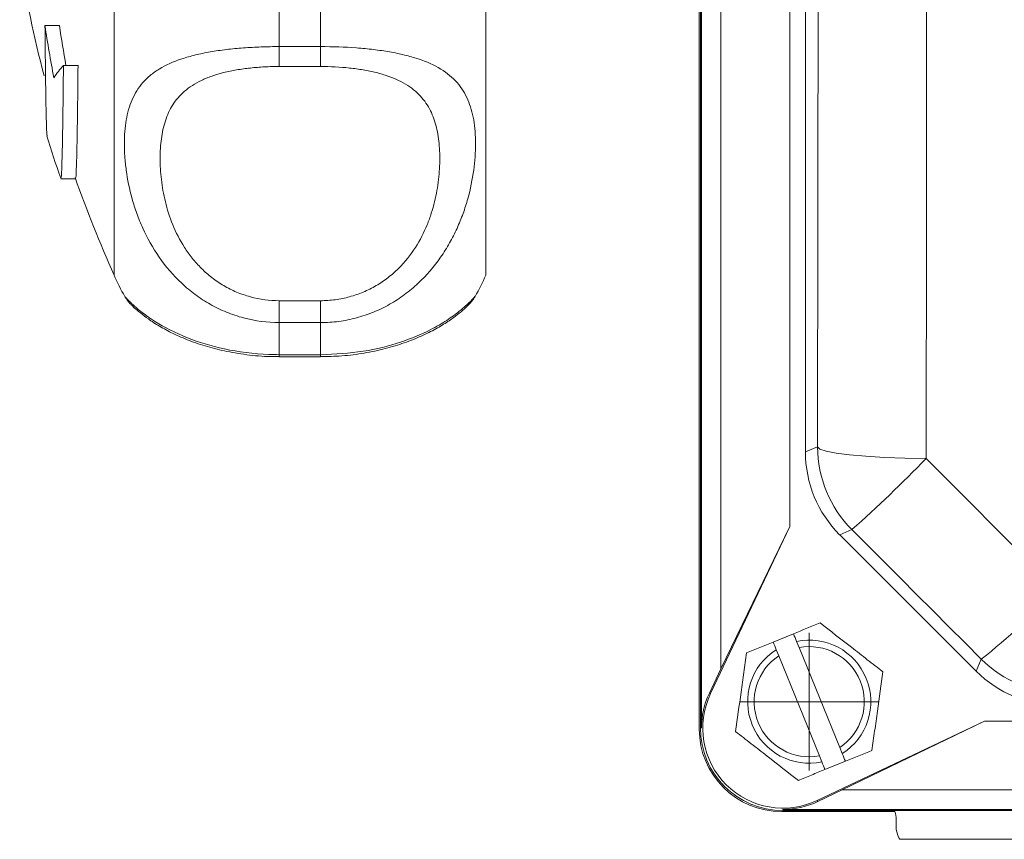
# Model space of a CAD drawing. Header units: millimetres. Extents: x 143 to 827, y 75 to 838.
# Tile 1 of 23: x 144 to 216, y 75 to 134. Entities that reach past the tile are written whole.
import ezdxf

# ---------------------------------------------------------------- set-up
doc = ezdxf.new("R2010")
doc.units = ezdxf.units.MM

# ---------------------------------------------------------------- blocks, each defined once
blk = doc.blocks.new('SW_CENTERMARKSYMBOL_28')
at = {"color": 0, "linetype": 'Continuous', "lineweight": 0}
for p, q in [((0, 2.5), (0, 5)), ((0, 0), (0, 2.5)), ((-2.5, 0), (-5, 0)), ((0, 0), (-2.5, 0)), ((0, 0), (0, -2.5)), ((0, 0), (2.5, 0)), ((2.5, 0), (5, 0)), ((0, -2.5), (0, -5))]:
    blk.add_line(p, q, dxfattribs=at)

msp = doc.modelspace()

# ---------------------------------------------------------------- linework, layer by layer
at = {"color": 7, "linetype": 'Continuous', "lineweight": 15}
for p, q in [((193.927, 82.871), (193.927, 260.871)), ((193.928, 260.871), (193.928, 82.871)), ((194.014, 82.871), (194.014, 260.871)), ((195.427, 87.179), (195.427, 256.562)), ((200.427, 97.508), (200.427, 246.233)), ((201.561, 240.815), (201.561, 102.926)), ((151.339, 115.783), (151.339, 189.783)), ((178.339, 115.783), (178.339, 189.783)), ((193.839, 131.425), (193.839, 174.141)), ((163.339, 138.107), (163.339, 132.378)), ((166.339, 132.378), (166.339, 138.107)), ((146.315, 133.907), (147.361, 133.907)), ((163.339, 132.378), (166.339, 132.378)), ((163.339, 132.378), (163.339, 130.931)), ((166.339, 132.378), (166.339, 130.931)), ((147.655, 131.011), (148.717, 131.011)), ((166.339, 130.931), (163.339, 130.931)), ((193.85, 131.22), (193.85, 82.783)), ((147.475, 122.777), (148.535, 122.777)), ((152.135, 114.225), (152.139, 114.218)), ((163.339, 113.917), (163.339, 112.325)), ((163.339, 113.917), (166.339, 113.917)), ((166.339, 113.917), (166.339, 112.325)), ((163.339, 112.325), (163.339, 109.994)), ((166.339, 112.325), (163.339, 112.325)), ((166.339, 109.994), (166.339, 112.325)), ((163.339, 109.994), (166.339, 109.994)), ((163.339, 109.847), (166.339, 109.847)), ((201.561, 102.926), (202.451, 103.295)), ((194.664, 85.369), (200.427, 97.508)), ((200.427, 97.508), (195.427, 87.179)), ((204.941, 97.285), (204.05, 96.916)), ((204.05, 96.916), (213.972, 86.994)), ((199.215, 89.114), (200.697, 89.716)), ((201.104, 88.715), (200.922, 89.163)), ((204.056, 81.454), (201.104, 88.715)), ((199.44, 88.56), (199.622, 88.113)), ((199.622, 88.113), (202.574, 80.851)), ((213.972, 86.994), (214.339, 87.879)), ((195.427, 87.179), (194.585, 85.406)), ((194.664, 85.369), (194.585, 85.406)), ((214.564, 83.371), (202.425, 77.608)), ((204.235, 78.371), (214.564, 83.371)), ((308.289, 83.371), (214.564, 83.371)), ((194.014, 82.871), (193.928, 82.871)), ((202.574, 80.851), (202.756, 80.404)), ((204.238, 81.006), (204.056, 81.454)), ((204.463, 80.453), (202.981, 79.85)), ((202.462, 77.529), (204.235, 78.371)), ((318.618, 78.371), (204.235, 78.371)), ((202.425, 77.608), (202.462, 77.529)), ((199.839, 76.794), (208.063, 76.794)), ((199.927, 76.958), (199.927, 76.872)), ((322.927, 76.958), (199.927, 76.958)), ((199.927, 76.872), (322.927, 76.872)), ((322.927, 76.871), (199.927, 76.871)), ((208.148, 76.222), (208.148, 75.783)), ((309.259, 74.783), (208.42, 74.783))]:
    msp.add_line(p, q, dxfattribs=at)
at = {"color": 8, "linetype": 'Continuous', "lineweight": 15}
for p, q in [((163.339, 109.994), (163.339, 109.847)), ((166.339, 109.994), (166.339, 109.847))]:
    msp.add_line(p, q, dxfattribs=at)
at = {"color": 7, "linetype": 'Continuous', "lineweight": 15, "flags": 128}
for points in [[(210.33, 241.289), (210.35, 223.972), (210.365, 206.623), (210.374, 189.252), (210.376, 171.871), (210.374, 154.489), (210.365, 137.118), (210.35, 119.769), (210.33, 102.452)], [(202.451, 103.295), (202.471, 120.401), (202.486, 137.54), (202.494, 154.7), (202.497, 171.871), (202.494, 189.041), (202.486, 206.201), (202.471, 223.34), (202.451, 240.446)], [(202.451, 103.295), (202.618, 103.139), (203.071, 102.988), (203.794, 102.848), (204.763, 102.723), (205.945, 102.618), (207.298, 102.536), (208.777, 102.48), (210.33, 102.452)], [(210.33, 102.452), (211.52, 101.261), (212.709, 100.071), (213.898, 98.881), (215.088, 97.691), (216.277, 96.501), (217.466, 95.311), (218.655, 94.121), (219.844, 92.931)], [(214.339, 87.879), (213.164, 89.055), (211.99, 90.23), (210.815, 91.406), (209.641, 92.582), (208.466, 93.757), (207.291, 94.933), (206.116, 96.109), (204.941, 97.285)]]:
    msp.add_lwpolyline(points, dxfattribs=at)
at = {"color": 7, "linetype": 'Continuous', "lineweight": 15}
for centre, radius, start, end in [((233.382, 152.783), 90, 188.94902, 194.49577), ((224.806, 145.306), 79.314, 188.26312, 191.04182), ((224.982, 145.319), 78.456, 188.36314, 190.50768), ((153.348, 125.876), 7.667, 137.95308, 146.42683), ((233.382, 152.783), 91, 197.19308, 199.22367), ((233.382, 152.783), 90, 199.41322, 204.27465), ((163.339, 120.783), 13, 202.61986, 210.34911), ((166.339, 120.783), 13, 329.74423, 337.38014), ((210.952, 103.295), 8.501, 180.00437, 224.99568), ((139.297, 171.15), 98.819, 311.62762, 315.95756), ((184.274, 126.17), 48.683, 308.13858, 316.94028), ((201.839, 84.783), 4.474, 302.4236, 101.82475), ((201.839, 84.783), 4, 303.66113, 100.58722), ((201.839, 84.783), 4.474, 122.4236, 281.82475), ((201.839, 84.783), 4, 123.66113, 280.58722), ((220.349, 93.891), 8.501, 225.00434, 269.9957), ((199.927, 82.871), 5.913, 154.60633, 180), ((199.927, 82.871), 5.825, 154.60633, 295.39367), ((199.839, 82.783), 5.99, 180, 270), ((199.927, 82.871), 6, 180, 270), ((199.927, 82.871), 5.998, 180, 270), ((199.927, 82.871), 5.913, 270, 295.39367)]:
    msp.add_arc(centre, radius, start, end, dxfattribs=at)
for centre, major_axis, ratio, start_param, end_param in [((195.839, 131.425), (0, 2.001), 0.999391, 1.570796, 1.673195), ((210.061, 102.926), (-7.854, -3.253), 0.999894, 5.890524, 6.675847), ((219.982, 93.005), (-3.253, -7.854), 0.999894, 5.890524, 6.675847), ((206.117, 76.193), (1.842, 0.871), 0.981503, 5.848559, 6.138258), ((210.179, 75.783), (2.031, 0), 0.984808, 3.141593, 3.665191)]:
    msp.add_ellipse(centre, major_axis=major_axis, ratio=ratio, start_param=start_param, end_param=end_param, dxfattribs=at)
for points, knots in [([(146.315, 133.907), (146.325, 132.889), (146.344, 130.822), (146.377, 128.488), (146.414, 126.823), (146.447, 125.934), (146.467, 125.903), (146.474, 125.892)], [0, 0, 0, 0, 0.216385, 0.439046, 0.655438, 0.878105, 1, 1, 1, 1]), ([(163.339, 112.325), (162.454, 112.325), (161.588, 112.441), (160.318, 112.779), (159.899, 112.921), (159.093, 113.252), (158.703, 113.441), (157.95, 113.867), (157.584, 114.104), (156.889, 114.616), (156.561, 114.89), (155.631, 115.759), (155.078, 116.409), (154.142, 117.756), (153.752, 118.458), (153.263, 119.537), (153.116, 119.901), (152.858, 120.619), (152.746, 120.975), (152.451, 122.032), (152.311, 122.723), (152.172, 123.728), (152.138, 124.058), (152.092, 124.707), (152.081, 125.023), (152.081, 125.939), (152.126, 126.509), (152.309, 127.571), (152.448, 128.064), (152.747, 128.75), (152.862, 128.969), (153.121, 129.381), (153.266, 129.576), (153.589, 129.946), (153.768, 130.12), (154.164, 130.449), (154.383, 130.605), (155.09, 131.036), (155.631, 131.279), (156.563, 131.59), (156.896, 131.685), (157.587, 131.853), (157.948, 131.927), (158.699, 132.058), (159.092, 132.115), (159.903, 132.213), (160.316, 132.252), (161.157, 132.315), (161.584, 132.339), (162.453, 132.37), (162.897, 132.378), (163.339, 132.378)], [0, 0, 0, 0, 0.0625, 0.0625, 0.09375, 0.09375, 0.125, 0.125, 0.15625, 0.15625, 0.1875, 0.1875, 0.25, 0.25, 0.3125, 0.3125, 0.34375, 0.34375, 0.375, 0.375, 0.4375, 0.4375, 0.46875, 0.46875, 0.5, 0.5, 0.5625, 0.5625, 0.625, 0.625, 0.65625, 0.65625, 0.6875, 0.6875, 0.71875, 0.71875, 0.75, 0.75, 0.8125, 0.8125, 0.84375, 0.84375, 0.875, 0.875, 0.90625, 0.90625, 0.9375, 0.9375, 0.96875, 0.96875, 1, 1, 1, 1]), ([(166.339, 132.378), (167.225, 132.378), (168.09, 132.347), (169.361, 132.252), (169.78, 132.212), (170.586, 132.115), (170.975, 132.059), (171.729, 131.927), (172.095, 131.852), (172.789, 131.683), (173.117, 131.589), (174.048, 131.279), (174.6, 131.03), (175.536, 130.457), (175.927, 130.132), (176.416, 129.573), (176.562, 129.375), (176.82, 128.962), (176.933, 128.747), (177.228, 128.07), (177.367, 127.58), (177.506, 126.779), (177.541, 126.502), (177.587, 125.922), (177.598, 125.623), (177.597, 124.707), (177.553, 124.067), (177.369, 122.735), (177.23, 122.042), (176.931, 120.97), (176.817, 120.608), (176.558, 119.889), (176.413, 119.531), (176.089, 118.817), (175.91, 118.462), (175.515, 117.759), (175.296, 117.41), (174.589, 116.394), (174.048, 115.759), (173.115, 114.888), (172.783, 114.611), (172.091, 114.102), (171.731, 113.868), (170.979, 113.443), (170.586, 113.252), (169.775, 112.919), (169.362, 112.78), (168.522, 112.556), (168.095, 112.47), (167.225, 112.355), (166.782, 112.325), (166.339, 112.325)], [0, 0, 0, 0, 0.0625, 0.0625, 0.09375, 0.09375, 0.125, 0.125, 0.15625, 0.15625, 0.1875, 0.1875, 0.25, 0.25, 0.3125, 0.3125, 0.34375, 0.34375, 0.375, 0.375, 0.4375, 0.4375, 0.46875, 0.46875, 0.5, 0.5, 0.5625, 0.5625, 0.625, 0.625, 0.65625, 0.65625, 0.6875, 0.6875, 0.71875, 0.71875, 0.75, 0.75, 0.8125, 0.8125, 0.84375, 0.84375, 0.875, 0.875, 0.90625, 0.90625, 0.9375, 0.9375, 0.96875, 0.96875, 1, 1, 1, 1]), ([(147.468, 122.826), (147.481, 122.837), (147.509, 122.86), (147.551, 123.929), (147.592, 125.801), (147.627, 128.201), (147.646, 130.171), (147.655, 131.011)], [0, 0, 0, 0, 0.1891082, 0.4073673, 0.6194756, 0.8377356, 1, 1, 1, 1]), ([(148.717, 131.011), (148.706, 129.925), (148.683, 127.723), (148.644, 125.293), (148.602, 123.624), (148.565, 122.803), (148.542, 122.861), (148.535, 122.88)], [0, 0, 0, 0, 0.219068, 0.444489, 0.663562, 0.888989, 1, 1, 1, 1]), ([(163.339, 130.931), (162.981, 130.931), (162.622, 130.922), (161.919, 130.886), (161.574, 130.859), (160.897, 130.786), (160.563, 130.741), (159.913, 130.629), (159.601, 130.564), (159.006, 130.416), (158.722, 130.332), (158.179, 130.144), (157.922, 130.039), (157.209, 129.7), (156.802, 129.438), (156.107, 128.837), (155.827, 128.506), (155.486, 127.968), (155.385, 127.781), (155.206, 127.392), (155.127, 127.19), (154.925, 126.57), (154.832, 126.135), (154.709, 125.227), (154.679, 124.753), (154.679, 123.762), (154.709, 123.245), (154.832, 122.191), (154.926, 121.653), (155.193, 120.558), (155.366, 120.001), (155.826, 118.875), (156.105, 118.321), (156.62, 117.52), (156.807, 117.257), (157.219, 116.745), (157.443, 116.495), (157.92, 116.024), (158.174, 115.801), (158.715, 115.383), (159.004, 115.188), (159.603, 114.837), (159.914, 114.681), (160.559, 114.409), (160.895, 114.292), (161.922, 114.012), (162.622, 113.917), (163.339, 113.917)], [0, 0, 0, 0, 0.03125, 0.03125, 0.0625, 0.0625, 0.09375, 0.09375, 0.125, 0.125, 0.15625, 0.15625, 0.1875, 0.1875, 0.25, 0.25, 0.3125, 0.3125, 0.34375, 0.34375, 0.375, 0.375, 0.4375, 0.4375, 0.5, 0.5, 0.5625, 0.5625, 0.625, 0.625, 0.6875, 0.6875, 0.75, 0.75, 0.78125, 0.78125, 0.8125, 0.8125, 0.84375, 0.84375, 0.875, 0.875, 0.90625, 0.90625, 0.9375, 0.9375, 1, 1, 1, 1]), ([(166.339, 113.917), (166.698, 113.917), (167.056, 113.941), (167.759, 114.036), (168.104, 114.106), (168.782, 114.292), (169.115, 114.407), (169.766, 114.681), (170.077, 114.838), (170.673, 115.187), (170.957, 115.379), (171.499, 115.797), (171.757, 116.022), (172.47, 116.726), (172.876, 117.237), (173.572, 118.318), (173.852, 118.873), (174.193, 119.708), (174.294, 119.987), (174.473, 120.546), (174.551, 120.827), (174.754, 121.655), (174.847, 122.194), (174.97, 123.243), (174.999, 123.754), (175, 124.744), (174.97, 125.226), (174.846, 126.138), (174.753, 126.571), (174.486, 127.391), (174.312, 127.778), (173.853, 128.506), (173.573, 128.835), (173.059, 129.281), (172.871, 129.422), (172.46, 129.687), (172.236, 129.811), (171.759, 130.038), (171.505, 130.142), (170.963, 130.33), (170.674, 130.416), (170.075, 130.565), (169.765, 130.629), (169.12, 130.74), (168.783, 130.786), (167.757, 130.896), (167.057, 130.931), (166.339, 130.931)], [0, 0, 0, 0, 0.03125, 0.03125, 0.0625, 0.0625, 0.09375, 0.09375, 0.125, 0.125, 0.15625, 0.15625, 0.1875, 0.1875, 0.25, 0.25, 0.3125, 0.3125, 0.34375, 0.34375, 0.375, 0.375, 0.4375, 0.4375, 0.5, 0.5, 0.5625, 0.5625, 0.625, 0.625, 0.6875, 0.6875, 0.75, 0.75, 0.78125, 0.78125, 0.8125, 0.8125, 0.84375, 0.84375, 0.875, 0.875, 0.90625, 0.90625, 0.9375, 0.9375, 1, 1, 1, 1]), ([(152.126, 114.211), (152.136, 114.191), (152.198, 114.078), (152.31, 113.937), (152.456, 113.753), (152.616, 113.587), (152.853, 113.358), (153.189, 113.067), (153.799, 112.592), (154.591, 112.074), (155.586, 111.533), (156.759, 111.019), (158.077, 110.571), (159.552, 110.2), (161.168, 109.952), (162.47, 109.835), (163.194, 109.857), (163.34, 109.861)], [0, 0, 0, 0, 0.003964, 0.022868, 0.044854, 0.082571, 0.144719, 0.250516, 0.344399, 0.441724, 0.536002, 0.626097, 0.713671, 0.797202, 0.887525, 0.977278, 1, 1, 1, 1]), ([(166.341, 109.853), (166.859, 109.863), (167.938, 109.884), (169.53, 110.092), (171.06, 110.418), (172.457, 110.847), (173.693, 111.345), (174.748, 111.877), (175.635, 112.423), (176.298, 112.907), (176.851, 113.37), (177.155, 113.686), (177.293, 113.845), (177.432, 114.019), (177.521, 114.159), (177.566, 114.231)], [0, 0, 0, 0, 0.078895, 0.164453, 0.250075, 0.336261, 0.424396, 0.515063, 0.608916, 0.708398, 0.810549, 0.939505, 0.971493, 0.985303, 1, 1, 1, 1]), ([(202.63, 90.502), (203.375, 89.924), (204.13, 89.336), (205.098, 88.583), (205.293, 88.431), (205.678, 88.132), (205.869, 87.983), (206.44, 87.54), (206.815, 87.247), (207.188, 86.958)], [0, 0, 0, 0, 0.5, 0.5, 0.625, 0.625, 0.75, 0.75, 1, 1, 1, 1]), ([(197.282, 88.328), (197.598, 88.456), (197.919, 88.587), (198.565, 88.85), (198.889, 88.981), (199.215, 89.114)], [0, 0, 0, 0, 0.5, 0.5, 1, 1, 1, 1]), ([(196.491, 82.609), (196.62, 83.543), (196.751, 84.49), (196.919, 85.706), (196.953, 85.95), (197.02, 86.433), (197.053, 86.673), (197.152, 87.389), (197.217, 87.86), (197.282, 88.328)], [0, 0, 0, 0, 0.5, 0.5, 0.625, 0.625, 0.75, 0.75, 1, 1, 1, 1]), ([(207.188, 86.958), (207.058, 86.024), (206.927, 85.076), (206.759, 83.86), (206.725, 83.616), (206.659, 83.133), (206.625, 82.893), (206.526, 82.177), (206.461, 81.706), (206.397, 81.239)], [0, 0, 0, 0, 0.5, 0.5, 0.625, 0.625, 0.75, 0.75, 1, 1, 1, 1]), ([(201.048, 79.064), (200.304, 79.643), (199.549, 80.23), (198.58, 80.984), (198.386, 81.135), (198, 81.435), (197.809, 81.583), (197.239, 82.027), (196.863, 82.319), (196.491, 82.609)], [0, 0, 0, 0, 0.5, 0.5, 0.625, 0.625, 0.75, 0.75, 1, 1, 1, 1]), ([(201.048, 79.064), (201.364, 79.192), (201.685, 79.323), (202.331, 79.586), (202.656, 79.718), (202.981, 79.85)], [0, 0, 0, 0, 0.5, 0.5, 1, 1, 1, 1])]:
    msp.add_open_spline(points, degree=3, knots=knots, dxfattribs=at)
at = {"color": 8, "linetype": 'Continuous', "lineweight": 15}
for points, knots in [([(152.139, 114.218), (152.14, 114.212), (152.144, 114.193), (152.565, 113.736), (153.326, 113.079), (154.495, 112.244), (156.422, 111.229), (159.318, 110.334), (161.722, 110.014), (163.082, 109.997), (163.339, 109.994)], [0, 0, 0, 0, 0.077529, 0.241759, 0.349304, 0.459394, 0.642652, 0.799718, 0.962136, 1, 1, 1, 1]), ([(166.339, 109.994), (167.387, 110.044), (169.456, 110.143), (172.217, 110.865), (174.204, 111.709), (175.559, 112.503), (176.582, 113.254), (177.282, 113.907), (177.608, 114.279), (177.566, 114.246), (177.558, 114.24)], [0, 0, 0, 0, 0.151823, 0.300062, 0.446191, 0.55056, 0.658047, 0.807743, 0.963378, 1, 1, 1, 1])]:
    msp.add_open_spline(points, degree=3, knots=knots, dxfattribs=at)
at = {"color": 7, "linetype": 'Continuous', "lineweight": 15}
for points in [[(200.697, 89.716), (201.359, 89.986), (202.001, 90.246), (202.63, 90.502)], [(200.922, 89.163), (200.847, 89.347), (200.772, 89.532), (200.697, 89.716)], [(199.215, 89.114), (199.29, 88.929), (199.365, 88.745), (199.44, 88.56)], [(204.463, 80.453), (204.388, 80.637), (204.313, 80.822), (204.238, 81.006)], [(204.463, 80.453), (205.126, 80.722), (205.767, 80.983), (206.397, 81.239)], [(202.756, 80.404), (202.831, 80.219), (202.906, 80.035), (202.981, 79.85)]]:
    msp.add_open_spline(points, degree=3, dxfattribs=at)

# ---------------------------------------------------------------- block references
at = {"color": 7, "linetype": 'Continuous', "lineweight": 0}
msp.add_blockref('SW_CENTERMARKSYMBOL_28', (201.839, 84.783), dxfattribs=at)

doc.saveas('drawing.dxf')
